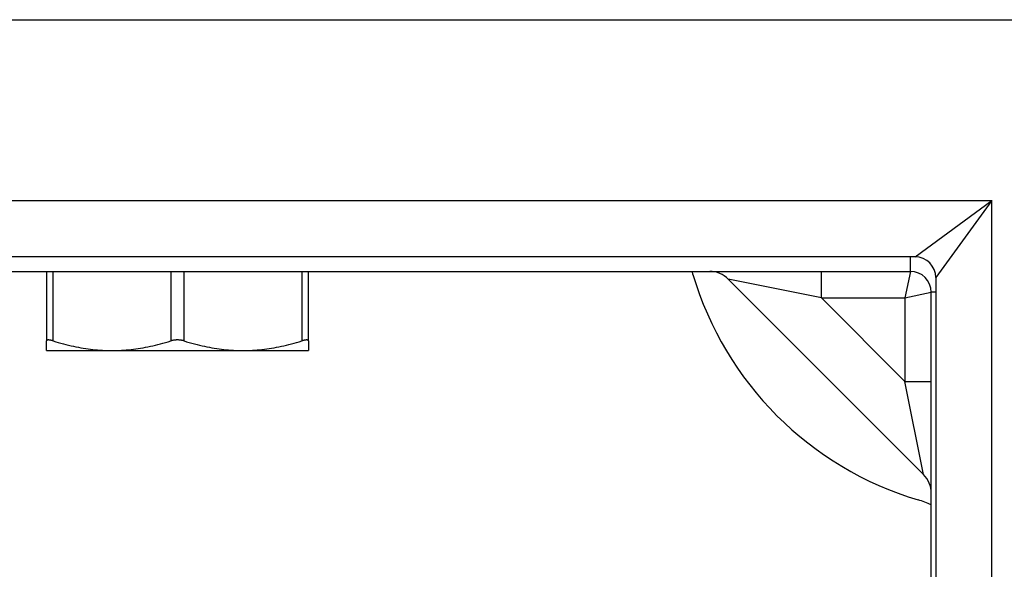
# Model space of a CAD drawing. Header units: inches. Extents: x 7 to 112, y 7 to 76.
# Tile 40 of 61: x 64.521 to 65.993, y 48.75 to 49.571. Entities that reach past the tile are written whole.
import ezdxf

# ---------------------------------------------------------------- set-up
doc = ezdxf.new("R2010")
doc.units = ezdxf.units.IN
doc.header["$MEASUREMENT"] = 0
doc.layers.add('Visible Edges(ANSI)', color=7, linetype='Continuous', lineweight=25)
doc.layers.add('Visible Tangent Edges(ANSI)', color=7, linetype='Continuous', lineweight=25)

msp = doc.modelspace()

# ---------------------------------------------------------------- linework, layer by layer
at = {"layer": 'Visible Edges(ANSI)'}
for p, q in [((51.4654, 49.5714), (66.0481, 49.5714)), ((65.8596, 49.217), (51.6539, 49.217)), ((63.9625, 49.1952), (65.8527, 49.1952)), ((64.5609, 49.1952), (64.5609, 49.0914)), ((64.9526, 49.0914), (64.9526, 49.1952)), ((65.8906, 49.186), (65.8906, 34.9803)), ((65.5803, 49.1837), (65.8722, 48.8918)), ((65.8837, 47.3289), (65.8837, 49.1642)), ((64.5609, 49.0771), (64.5609, 49.0914)), ((64.9526, 49.0914), (64.9526, 49.0771)), ((64.5609, 49.0771), (64.6588, 49.0771)), ((64.6588, 49.0771), (64.8547, 49.0771)), ((64.8547, 49.0771), (64.9526, 49.0771))]:
    msp.add_line(p, q, dxfattribs=at)
at = {"layer": 'Visible Edges(ANSI)', "flags": 128}
for points in [[(64.5707, 49.0914), (64.57, 49.0916), (64.5693, 49.0918), (64.5686, 49.092), (64.5679, 49.0922), (64.5672, 49.0923), (64.5666, 49.0925), (64.566, 49.0926), (64.5655, 49.0927), (64.5649, 49.0927), (64.5644, 49.0928), (64.5639, 49.0928), (64.5635, 49.0928), (64.5631, 49.0928), (64.5627, 49.0928), (64.5624, 49.0927), (64.5621, 49.0927), (64.5618, 49.0926), (64.5615, 49.0925), (64.5613, 49.0923), (64.5612, 49.0922), (64.561, 49.092), (64.5609, 49.0918), (64.5609, 49.0916), (64.5609, 49.0914)], [(64.5707, 49.0914), (64.5747, 49.0902), (64.5786, 49.0891), (64.5825, 49.088), (64.5863, 49.087), (64.5901, 49.086), (64.5939, 49.0851), (64.5976, 49.0842), (64.6014, 49.0834), (64.605, 49.0826), (64.6087, 49.0819), (64.6123, 49.0812), (64.616, 49.0806), (64.6196, 49.0801), (64.6232, 49.0795), (64.6267, 49.0791), (64.6303, 49.0787), (64.6339, 49.0783), (64.6374, 49.078), (64.641, 49.0777), (64.6445, 49.0775), (64.6481, 49.0773), (64.6517, 49.0772), (64.6552, 49.0771), (64.6588, 49.0771)], [(64.6588, 49.0771), (64.6624, 49.0771), (64.6659, 49.0772), (64.6695, 49.0773), (64.6731, 49.0775), (64.6766, 49.0777), (64.6802, 49.078), (64.6837, 49.0783), (64.6873, 49.0787), (64.6909, 49.0791), (64.6944, 49.0795), (64.698, 49.0801), (64.7016, 49.0806), (64.7053, 49.0812), (64.7089, 49.0819), (64.7126, 49.0826), (64.7162, 49.0834), (64.72, 49.0842), (64.7237, 49.0851), (64.7275, 49.086), (64.7313, 49.087), (64.7351, 49.088), (64.739, 49.0891), (64.7429, 49.0902), (64.7469, 49.0914)], [(64.7666, 49.0914), (64.7658, 49.0916), (64.7651, 49.0918), (64.7643, 49.092), (64.7635, 49.0922), (64.7626, 49.0923), (64.7618, 49.0925), (64.761, 49.0926), (64.7601, 49.0927), (64.7593, 49.0927), (64.7584, 49.0928), (64.7576, 49.0928), (64.7567, 49.0928), (64.7559, 49.0928), (64.755, 49.0928), (64.7542, 49.0927), (64.7533, 49.0927), (64.7525, 49.0926), (64.7517, 49.0925), (64.7508, 49.0923), (64.75, 49.0922), (64.7492, 49.092), (64.7484, 49.0918), (64.7476, 49.0916), (64.7469, 49.0914)], [(64.7666, 49.0914), (64.7705, 49.0902), (64.7745, 49.0891), (64.7783, 49.088), (64.7822, 49.087), (64.786, 49.086), (64.7898, 49.0851), (64.7935, 49.0842), (64.7972, 49.0834), (64.8009, 49.0826), (64.8046, 49.0819), (64.8082, 49.0812), (64.8118, 49.0806), (64.8154, 49.0801), (64.819, 49.0795), (64.8226, 49.0791), (64.8262, 49.0787), (64.8297, 49.0783), (64.8333, 49.078), (64.8369, 49.0777), (64.8404, 49.0775), (64.844, 49.0773), (64.8475, 49.0772), (64.8511, 49.0771), (64.8547, 49.0771)], [(64.8547, 49.0771), (64.8582, 49.0771), (64.8618, 49.0772), (64.8654, 49.0773), (64.8689, 49.0775), (64.8725, 49.0777), (64.876, 49.078), (64.8796, 49.0783), (64.8831, 49.0787), (64.8867, 49.0791), (64.8903, 49.0795), (64.8939, 49.0801), (64.8975, 49.0806), (64.9011, 49.0812), (64.9048, 49.0819), (64.9084, 49.0826), (64.9121, 49.0834), (64.9158, 49.0842), (64.9196, 49.0851), (64.9233, 49.086), (64.9271, 49.087), (64.931, 49.088), (64.9349, 49.0891), (64.9388, 49.0902), (64.9428, 49.0914)], [(64.9526, 49.0914), (64.9526, 49.0916), (64.9525, 49.0918), (64.9524, 49.092), (64.9523, 49.0922), (64.9521, 49.0923), (64.9519, 49.0925), (64.9517, 49.0926), (64.9514, 49.0927), (64.9511, 49.0927), (64.9507, 49.0928), (64.9504, 49.0928), (64.95, 49.0928), (64.9495, 49.0928), (64.9491, 49.0928), (64.9485, 49.0927), (64.948, 49.0927), (64.9474, 49.0926), (64.9468, 49.0925), (64.9462, 49.0923), (64.9456, 49.0922), (64.9449, 49.092), (64.9442, 49.0918), (64.9435, 49.0916), (64.9428, 49.0914)]]:
    msp.add_lwpolyline(points, dxfattribs=at)
at = {"layer": 'Visible Edges(ANSI)'}
for centre, radius, start, end in [((65.8596, 49.186), 0.031, 0, 90), ((65.4076, 49.1552), 0.125, 16.5469, 18.6629), ((66.0067, 49.3332), 0.5, 196.5469, 253.4531), ((65.5525, 49.1558), 0.0394, 45, 90), ((65.8527, 49.1642), 0.031, 0, 90), ((65.8444, 48.8639), 0.0394, 0, 45), ((65.8287, 48.7341), 0.125, 63.8961, 73.4531)]:
    msp.add_arc(centre, radius, start, end, dxfattribs=at)
at = {"layer": 'Visible Tangent Edges(ANSI)'}
for p, q in [((51.5389, 49.301), (65.9746, 49.301)), ((65.8596, 49.217), (65.9746, 49.301)), ((65.9746, 49.301), (65.8906, 49.186)), ((65.9746, 34.8653), (65.9746, 49.301)), ((65.8527, 49.1952), (65.8527, 49.217)), ((64.5707, 49.0914), (64.5707, 49.1952)), ((64.7469, 49.1952), (64.7469, 49.0914)), ((64.7666, 49.0914), (64.7666, 49.1952)), ((64.9428, 49.1952), (64.9428, 49.0914)), ((65.7195, 49.1558), (65.7195, 49.1952)), ((65.8527, 49.1952), (65.8444, 49.1558)), ((65.7195, 49.1558), (65.5803, 49.1837)), ((65.7195, 49.1558), (65.8444, 49.1558)), ((65.8444, 49.0309), (65.7195, 49.1558)), ((65.8444, 49.1558), (65.8837, 49.1642)), ((65.8444, 49.1558), (65.8444, 49.0309)), ((65.8906, 49.1642), (65.8837, 49.1642)), ((65.8444, 49.0309), (65.8837, 49.0309)), ((65.8722, 48.8918), (65.8444, 49.0309))]:
    msp.add_line(p, q, dxfattribs=at)

doc.saveas('drawing.dxf')
